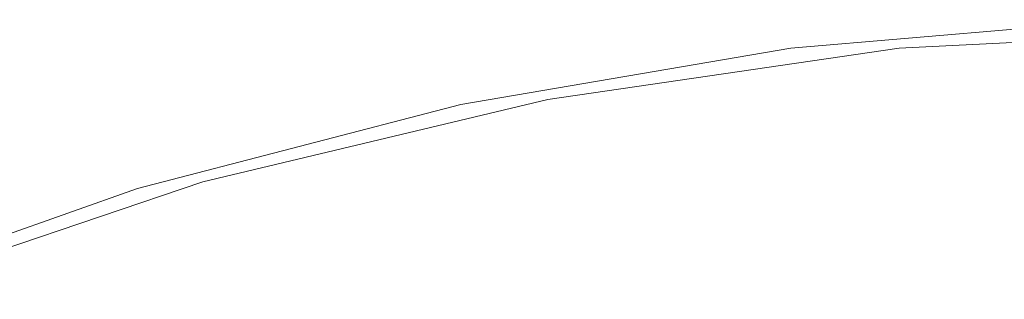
# Model space of a CAD drawing. Header units: millimetres. Extents: x -16331 to -10174, y -4135 to -3584.
# Tile 70 of 256: x -10358.875 to -10358.5548, y -4015.3329 to -4015.2418. Entities that reach past the tile are written whole.
import ezdxf

# ---------------------------------------------------------------- set-up
doc = ezdxf.new("R2010")
doc.units = ezdxf.units.MM
doc.layers.add('DI-Elementos externos em vista', color=9, linetype='Continuous', lineweight=5)
doc.layers.add('IFC-IfcBuildingElementProxy-Contorno', color=250, linetype='Continuous', lineweight=5)

msp = doc.modelspace()

# ---------------------------------------------------------------- linework, layer by layer
at = {"layer": 'DI-Elementos externos em vista'}
for p, q in [((-10358.62421, -4015.25106), (-10358.51568, -4015.24182)), ((-10358.46121, -4015.24467), (-10358.58897, -4015.25106)), ((-10358.73153, -4015.26947), (-10358.62421, -4015.25106)), ((-10358.58897, -4015.25106), (-10358.70331, -4015.26779)), ((-10358.83672, -4015.29685), (-10358.73153, -4015.26947)), ((-10358.70331, -4015.26779), (-10358.81549, -4015.29471)), ((-10358.81549, -4015.29471), (-10358.92452, -4015.33154)), ((-10358.93898, -4015.33295), (-10358.83672, -4015.29685))]:
    msp.add_line(p, q, dxfattribs=at)
at = {"layer": 'IFC-IfcBuildingElementProxy-Contorno', "lineweight": 5}
for p, q in [((-10358.62421, -4015.25106), (-10358.51568, -4015.24182)), ((-10358.46121, -4015.24467), (-10358.58897, -4015.25106)), ((-10358.73153, -4015.26947), (-10358.62421, -4015.25106)), ((-10358.58897, -4015.25106), (-10358.70331, -4015.26779)), ((-10358.83672, -4015.29685), (-10358.73153, -4015.26947)), ((-10358.70331, -4015.26779), (-10358.81549, -4015.29471)), ((-10358.81549, -4015.29471), (-10358.92452, -4015.33154)), ((-10358.93898, -4015.33295), (-10358.83672, -4015.29685))]:
    msp.add_line(p, q, dxfattribs=at)

doc.saveas('drawing.dxf')
